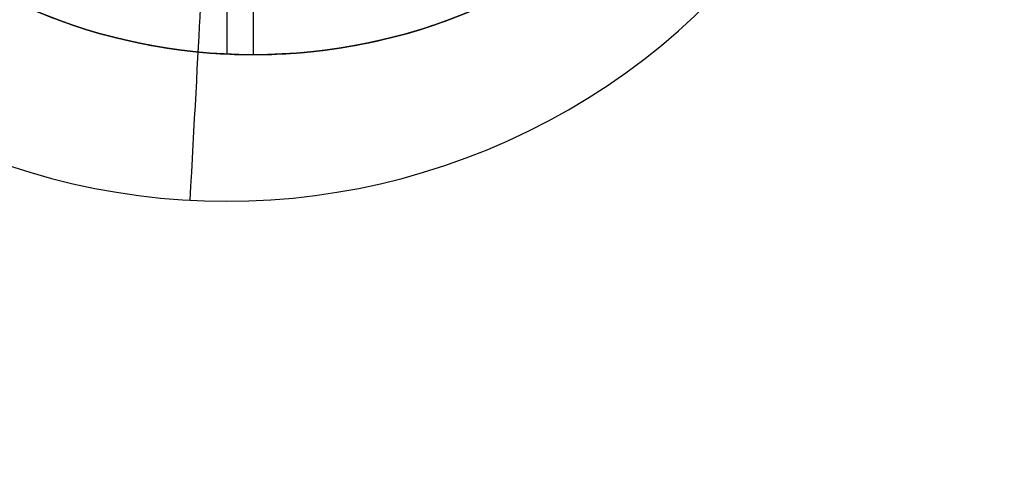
# Model space of a CAD drawing. Header units: centimetres. Extents: x -10.1 to 10.1, y -10.1 to 10.1.
# Tile 251 of 256: x 6.332 to 6.988, y 5.834 to 6.136. Entities that reach past the tile are written whole.
import ezdxf

# ---------------------------------------------------------------- set-up
doc = ezdxf.new("R2010")
doc.units = ezdxf.units.CM
doc.layers.add('Default', color=7, linetype='Continuous', true_color=0x000000)

msp = doc.modelspace()

# ---------------------------------------------------------------- linework, layer by layer
at = {"layer": 'Default'}
for p, q in [((6.4877, 6.1877, -0.02), (6.4877, 6.1127, -0.02)), ((6.47003, 6.18153, -0.45133), (6.47003, 6.11312, -0.54254))]:
    msp.add_line(p, q, dxfattribs=at)
at = {"layer": 'Default', "extrusion": (0, 0, -1)}
for centre, radius, start, end in [((0, 0, -0.1), 10.05, 0, 180), ((0, 0, 0.3), 10.05, 0, 180), ((0, 0, 0.6), 8.5, 90, 270), ((0, 0, 0.15), 8.5, 90, 270), ((0, 0, 0.375), 8.5, 90, 270), ((-6.4877, 6.4877, 0.02), 0.375, 270, 90), ((-6.4877, 6.4877, 0.02), 0.375, 90, 270), ((-6.4877, 6.4877, 0.64254), 0.33934, 243.6839, 316.19079)]:
    msp.add_arc(centre, radius, start, end, dxfattribs=at)
at = {"layer": 'Default'}
for centre, radius, start, end in [((0, 0, -0.7), 10.05, 0, 180), ((6.4877, 6.4877, -0.30538), 0.375, 90, 270), ((6.4877, 6.4877, -0.31001), 0.375, 270, 90)]:
    msp.add_arc(centre, radius, start, end, dxfattribs=at)
at = {"layer": 'Default', "extrusion": (2.12286e-06, 4.19517e-05, 1)}
msp.add_arc((6.47003, 6.47004, -0.69972), 0.45498, 179.99842, 0.00405, dxfattribs=at)
at = {"layer": 'Default', "extrusion": (2.82097e-05, 3.57816e-05, 1)}
msp.add_arc((6.47003, 6.47004, -0.6356), 0.32698, 179.99805, 310.18528, dxfattribs=at)
at = {"layer": 'Default', "extrusion": (-0.998543, 0.053958, -4.62328e-06)}
msp.add_arc((-6.35472, -0.54002, -6.11149), 0.15999, 216.87311, 270.00113, dxfattribs=at)
at = {"layer": 'Default'}
for points, degree in [([(6.11312, 6.47003, -0.54254), (6.11351, 6.46174, -0.54202), (6.11484, 6.4452, -0.54101), (6.11848, 6.42058, -0.53962), (6.12374, 6.39627, -0.53835), (6.1306, 6.37235, -0.53721), (6.13902, 6.34896, -0.53621), (6.14897, 6.32618, -0.53535), (6.1604, 6.30412, -0.53464), (6.17327, 6.28287, -0.53408), (6.18751, 6.26251, -0.53367), (6.20306, 6.24315, -0.53341), (6.21985, 6.22486, -0.53331), (6.23782, 6.20772, -0.53336), (6.25689, 6.19181, -0.53358), (6.27696, 6.1772, -0.53394), (6.29796, 6.16394, -0.53446), (6.31979, 6.15209, -0.53514), (6.34236, 6.14172, -0.53595), (6.36558, 6.13286, -0.53691), (6.38933, 6.12555, -0.53801), (6.41354, 6.11983, -0.53924), (6.43806, 6.11573, -0.5406), (6.46282, 6.11326, -0.54207), (6.47941, 6.1127, -0.54313), (6.4877, 6.1127, -0.54368)], 3), ([(6.4877, 6.1127, -0.54368), (6.49597, 6.1127, -0.54422), (6.51251, 6.11325, -0.54535), (6.53722, 6.11571, -0.54713), (6.56172, 6.1198, -0.54899), (6.58589, 6.1255, -0.55094), (6.60965, 6.1328, -0.55295), (6.63287, 6.14164, -0.55502), (6.65547, 6.15202, -0.55713), (6.67733, 6.16386, -0.55929), (6.69836, 6.17713, -0.56147), (6.71847, 6.19177, -0.56367), (6.73757, 6.20771, -0.56588), (6.75557, 6.22488, -0.56809), (6.77239, 6.2432, -0.57029), (6.78797, 6.2626, -0.57247), (6.80222, 6.28298, -0.57462), (6.81509, 6.30426, -0.57673), (6.82652, 6.32635, -0.57879), (6.83646, 6.34913, -0.58079), (6.84487, 6.37253, -0.58273), (6.8517, 6.39641, -0.5846), (6.85695, 6.4207, -0.58639), (6.86057, 6.44527, -0.58809), (6.8619, 6.46177, -0.58916), (6.86229, 6.47003, -0.58968)], 3), ([(6.4877, 6.1127, -0.54368), (6.4877, 6.1127, -0.28184), (6.4877, 6.1127, -0.02)], 2)]:
    msp.add_open_spline(points, degree=degree, dxfattribs=at)

doc.saveas('drawing.dxf')
